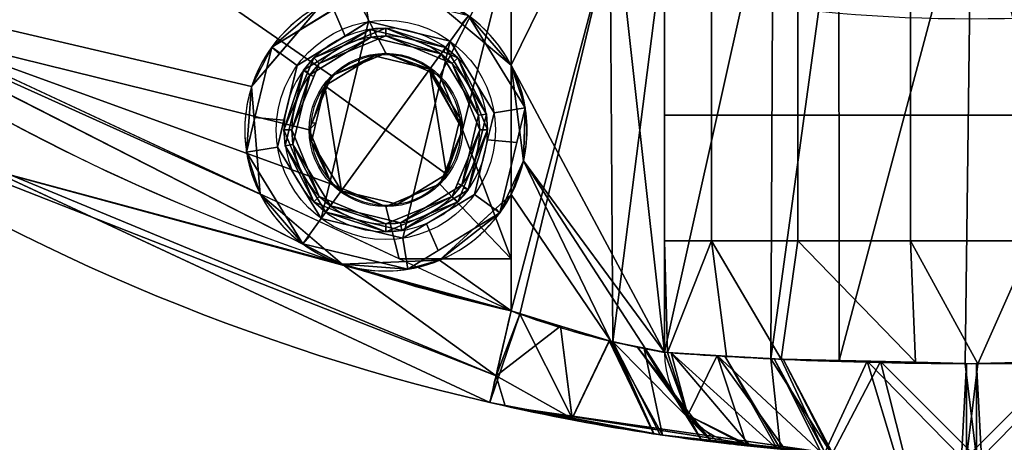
# Model space of a CAD drawing. Header units: millimetres. Extents: x -115 to 115, y -168 to 68.
# Tile 32 of 256: x -30 to 1, y -68 to -54. Entities that reach past the tile are written whole.
import ezdxf

# ---------------------------------------------------------------- set-up
doc = ezdxf.new("R2010")
doc.units = ezdxf.units.MM
doc.layers.add('100', color=7, linetype='Continuous', true_color=0xffffff)

msp = doc.modelspace()

# ---------------------------------------------------------------- linework, layer by layer
at = {"layer": '100', "color": 163, "linetype": 'Continuous'}
for p, q in [((-14.697, -55.475, 97), (-14.697, -49.039, 97)), ((-9.798, -49.039, 101), (-9.798, -64.637, 101)), ((-14.697, -51.356, 81), (-14.697, -63.317, 81)), ((-9.798, -64.637, 77), (-9.798, -51.356, 77)), ((-14.697, -63.317, 97), (-14.697, -59.603, 97))]:
    msp.add_line(p, q, dxfattribs=at)
at = {"layer": '100', "color": 163, "linetype": 'Continuous', "extrusion": (0, 0, -1)}
for centre, radius in [((18.696, -57.539, -102), 4.5), ((18.696, -57.539, -97), 3.25), ((18.696, -57.539, -89), 3.25), ((18.696, -57.539, -89), 3), ((18.696, -57.539, -97), 3), ((18.696, -57.539, -81), 2.4)]:
    msp.add_circle(centre, radius, dxfattribs=at)
at = {"layer": '100', "color": 163, "linetype": 'Continuous'}
for centre, radius in [((-18.696, -57.539, 103), 3.5), ((-18.696, -57.539, 81), 2.446), ((-18.696, -57.539, 81.046), 2.446)]:
    msp.add_circle(centre, radius, dxfattribs=at)
at = {"layer": '100', "color": 163, "linetype": 'Continuous', "extrusion": (0, 0, -1)}
for centre, radius, start, end in [((0, 0, -94), 68, 283.06797, 256.93203), ((0, 0, -81), 65, 283.06797, 256.93203), ((0, -4, 10), 50, 250.5023, 289.4977)]:
    msp.add_arc(centre, radius, start, end, dxfattribs=at)
at = {"layer": '100', "color": 163, "linetype": 'Continuous'}
for centre, radius, start, end in [((0, 0, 84), 68, 283.06797, 256.93203), ((0, 0, 97), 65, 216, 252), ((-18.696, -57.539, 97), 4.5, 27.3052, 252), ((-18.696, -57.539, 97), 4.5, 252, 332.6948), ((0, 0, 97), 65, 252, 256.93203)]:
    msp.add_arc(centre, radius, start, end, dxfattribs=at)
at = {"layer": '100', "color": 163, "linetype": 'Continuous', "extrusion": (0.974103, -0.226107, 0)}
for centre, start, end in [((-65, 84), 180, 270), ((-65, 94), 90, 180)]:
    msp.add_arc(centre, 3, start, end, dxfattribs=at)
at = {"layer": '100', "color": 163, "linetype": 'Continuous', "extrusion": (-0.199955, 0.021217, 0.979575)}
msp.add_arc((65, 15.604, 76.015), 3, 275.9341, 360, dxfattribs=at)
at = {"layer": '100', "color": 163, "linetype": 'Continuous', "extrusion": (0.199955, -0.021217, 0.979575)}
msp.add_arc((-65, 20.188, 98.349), 3, 95.9341, 180, dxfattribs=at)
at = {"layer": '100', "color": 163, "linetype": 'Continuous'}
msp.add_open_spline([(-14.697, -55.475, 97), (-14.533, -55.792, 97), (-14.281, -56.467, 97.013), (-14.151, -57.539, 97.032), (-14.281, -58.611, 97.013), (-14.533, -59.285, 97), (-14.697, -59.603, 97)], degree=3, dxfattribs=at)
for points, knots in [([(-14.697, -63.317, 97), (-13.592, -63.727, 97), (-12.484, -64.052, 97.37), (-10.677, -64.489, 98.811), (-10.034, -64.597, 99.845), (-9.798, -64.637, 101)], [0, 0, 0, 0, 0.5, 0.5, 1, 1, 1, 1]), ([(-9.798, -64.637, 77), (-10.034, -64.597, 78.154), (-10.678, -64.489, 79.19), (-12.479, -64.053, 80.627), (-13.593, -63.727, 81), (-14.697, -63.317, 81)], [0, 0, 0, 0, 0.5, 0.5, 1, 1, 1, 1]), ([(9.798, -64.637, 77), (9.337, -64.671, 74.742), (8.106, -64.764, 72.709), (4.544, -64.934, 69.8), (2.298, -65, 69), (-2.297, -65, 69), (-4.549, -64.934, 69.804), (-8.1, -64.764, 72.704), (-9.337, -64.671, 74.742), (-9.798, -64.637, 77)], [0, 0, 0, 0, 0.25, 0.25, 0.5, 0.5, 0.75, 0.75, 1, 1, 1, 1]), ([(-9.798, -64.637, 101), (-9.337, -64.671, 103.258), (-8.106, -64.764, 105.291), (-4.544, -64.934, 108.2), (-2.298, -65, 109), (2.297, -65, 109), (4.549, -64.934, 108.196), (8.1, -64.764, 105.296), (9.337, -64.671, 103.258), (9.798, -64.637, 101)], [0, 0, 0, 0, 0.25, 0.25, 0.5, 0.5, 0.75, 0.75, 1, 1, 1, 1]), ([(-15.375, -66.239, 84), (-13.516, -66.671, 84), (-11.676, -67.007, 83.407), (-8.671, -67.462, 81.127), (-7.574, -67.578, 79.47), (-7.175, -67.62, 77.6)], [0, 0, 0, 0, 0.5, 0.5, 1, 1, 1, 1]), ([(-7.175, -67.62, 100.4), (-7.574, -67.578, 98.533), (-8.67, -67.462, 96.874), (-11.669, -67.008, 94.597), (-13.518, -66.67, 94), (-15.375, -66.239, 94)], [0, 0, 0, 0, 0.5, 0.5, 1, 1, 1, 1])]:
    msp.add_open_spline(points, degree=3, knots=knots, dxfattribs=at)
for points in [[(-38.206, -52.586, 97), (-22.978, -56.157, 97), (-20.751, -53.536, 97), (-35.412, -36.735, 97)], [(-33.821, -46.55, 81), (-23.144, -46.55, 81), (-18.696, -55.093, 81), (-20.425, -55.81, 81)], [(-20.425, -55.81, 81), (-21.141, -57.539, 81), (-33.821, -54.403, 81), (-33.821, -46.55, 81)], [(-16.966, -55.81, 81), (-18.696, -55.093, 81), (-23.144, -46.55, 81), (-14.697, -51.356, 81)], [(-17.323, -53.253, 97), (-14.697, -55.475, 97), (-14.697, -49.039, 97)], [(-9.798, -64.637, 101), (-11.535, -49.039, 98.127), (-14.697, -55.475, 97)], [(-11.535, -49.039, 98.127), (-14.697, -49.039, 97), (-14.697, -55.475, 97)], [(-9.798, -64.637, 101), (-9.798, -49.039, 101), (-11.535, -49.039, 98.127)], [(-6.325, -49.039, 106.746), (-9.798, -49.039, 101), (-9.798, -64.637, 101)], [(-9.798, -64.637, 101), (-6.405, -64.845, 106.679), (-6.325, -49.039, 106.746)], [(-4.235, -49.039, 107.491), (-6.325, -49.039, 106.746), (-6.405, -64.845, 106.679)], [(-6.405, -64.845, 106.679), (-4.227, -64.899, 107.493), (-4.235, -49.039, 107.491)], [(0, -49.039, 109), (-4.235, -49.039, 107.491), (-4.227, -64.899, 107.493)], [(-4.227, -64.899, 107.493), (-0.201, -65, 108.998), (0, -49.039, 109)], [(0, -49.039, 109), (-0.201, -65, 108.998), (4.264, -64.901, 107.536)], [(4.264, -64.901, 107.536), (4.235, -49.039, 107.491), (0, -49.039, 109)], [(-16.25, -57.539, 81), (-16.966, -55.81, 81), (-14.697, -51.356, 81)], [(-14.697, -51.356, 81), (-14.697, -61.651, 81), (-16.25, -57.539, 81)], [(-11.535, -51.356, 79.873), (-14.415, -63.42, 80.992), (-14.697, -63.317, 81)], [(-14.697, -63.317, 81), (-14.697, -51.356, 81), (-11.535, -51.356, 79.873)], [(-11.535, -51.356, 79.873), (-11.448, -64.302, 79.801), (-14.415, -63.42, 80.992)], [(-11.448, -64.302, 79.801), (-11.535, -51.356, 79.873), (-9.798, -51.356, 77)], [(-9.798, -51.356, 77), (-9.798, -64.637, 77), (-11.448, -64.302, 79.801)], [(-38.206, -52.586, 97), (-20.086, -61.819, 97), (-22.703, -59.586, 97)], [(-22.703, -59.586, 97), (-22.978, -56.157, 97), (-38.206, -52.586, 97)], [(-22.336, -54.894, 102), (-19.399, -53.094, 102), (-20.751, -53.536, 97)], [(-19.399, -53.094, 102), (-20.367, -53.687, 102), (-19.996, -54.543, 103), (-19.243, -54.082, 103)], [(-19.243, -54.082, 103), (-16.638, -54.707, 103), (-16.05, -53.898, 102), (-19.399, -53.094, 102)], [(-8.295, -53.054, 73.415), (-8.295, -57.068, 73.415), (-9.798, -57.068, 77), (-9.798, -53.054, 77)], [(-5.538, -53.054, 70.673), (-5.538, -57.068, 70.673), (-8.295, -57.068, 73.415), (-8.295, -53.054, 73.415)], [(-1.944, -53.054, 69.191), (-1.944, -57.068, 69.191), (-5.538, -57.068, 70.673), (-5.538, -53.054, 70.673)], [(1.944, -53.054, 69.191), (1.944, -57.068, 69.191), (-1.944, -57.068, 69.191), (-1.944, -53.054, 69.191)], [(-16.05, -53.898, 102), (-16.263, -54.15, 97), (-17.323, -53.253, 97)], [(-20.751, -53.536, 97), (-22.086, -55.107, 97), (-22.336, -54.894, 102)], [(-21.527, -55.482, 103), (-19.996, -54.543, 103), (-20.367, -53.687, 102), (-22.336, -54.894, 102)], [(-14.251, -56.835, 102), (-16.05, -53.898, 102), (-16.638, -54.707, 103), (-15.239, -56.991, 103)], [(-14.697, -55.475, 97), (-16.263, -54.15, 97), (-16.05, -53.898, 102)], [(-16.05, -53.898, 102), (-14.251, -56.835, 102), (-14.697, -55.475, 97)], [(-19.243, -54.082, 103), (-21.527, -55.482, 103), (-22.152, -58.086, 103), (-20.753, -60.37, 103)], [(-19.204, -54.329, 97), (-21.325, -55.629, 97), (-20.994, -55.241, 89)], [(-21.325, -55.629, 97), (-19.204, -54.329, 97), (-19.165, -54.576, 97), (-21.123, -55.776, 97)], [(-20.994, -55.241, 89), (-18.696, -54.289, 89), (-19.204, -54.329, 97)], [(-20.817, -55.418, 89), (-18.696, -54.539, 89), (-18.696, -54.289, 89), (-20.994, -55.241, 89)], [(-20.753, -60.37, 103), (-16.638, -54.707, 103), (-19.243, -54.082, 103)], [(-16.785, -54.91, 97), (-19.204, -54.329, 97), (-18.696, -54.289, 89)], [(-16.932, -55.112, 97), (-19.165, -54.576, 97), (-19.204, -54.329, 97), (-16.785, -54.91, 97)], [(-18.696, -54.289, 89), (-16.846, -55.055, 89), (-16.785, -54.91, 97)], [(-16.397, -55.241, 89), (-18.696, -54.289, 89), (-18.696, -54.539, 89), (-16.574, -55.418, 89)], [(-33.821, -54.403, 81), (-21.141, -57.539, 81), (-20.425, -59.268, 81)], [(-20.425, -59.268, 81), (-18.696, -59.984, 81), (-18.271, -61.651, 81), (-33.821, -54.403, 81)], [(-20.817, -55.418, 89), (-21.123, -55.776, 97), (-19.165, -54.576, 97)], [(-19.165, -54.576, 97), (-18.696, -54.539, 89), (-20.817, -55.418, 89)], [(-18.696, -54.539, 89), (-19.165, -54.576, 97), (-16.932, -55.112, 97)], [(-16.932, -55.112, 97), (-16.988, -55.246, 89), (-18.696, -54.539, 89)], [(-15.375, -66.239, 94), (-39.878, -54.817, 94), (-39.878, -54.817, 84), (-15.375, -66.239, 84)], [(-23.14, -58.243, 102), (-22.336, -54.894, 102), (-22.978, -56.157, 97)], [(-22.336, -54.894, 102), (-22.086, -55.107, 97), (-22.978, -56.157, 97)], [(-22.336, -54.894, 102), (-22.875, -57.14, 102), (-21.946, -57.228, 103), (-21.527, -55.482, 103)], [(-16.638, -54.707, 103), (-20.753, -60.37, 103), (-18.148, -60.996, 103)], [(-18.148, -60.996, 103), (-15.864, -59.596, 103), (-15.239, -56.991, 103), (-16.638, -54.707, 103)], [(-16.785, -54.91, 97), (-15.486, -57.031, 97), (-15.732, -57.07, 97), (-16.932, -55.112, 97)], [(-16.785, -54.91, 97), (-16.846, -55.055, 89), (-16.397, -55.241, 89)], [(-15.486, -57.031, 97), (-16.785, -54.91, 97), (-16.397, -55.241, 89)], [(-20.994, -55.241, 89), (-21.946, -57.539, 89), (-21.696, -57.539, 89), (-20.817, -55.418, 89)], [(-21.325, -55.629, 97), (-21.179, -55.689, 89), (-20.994, -55.241, 89)], [(-19.071, -55.168, 81), (-20.637, -56.128, 81), (-20.425, -55.81, 81.046)], [(-16.754, -58.95, 81), (-20.637, -56.128, 81), (-19.071, -55.168, 81), (-17.285, -55.597, 81)], [(-20.425, -55.81, 81.046), (-18.696, -55.093, 81.046), (-19.071, -55.168, 81)], [(-18.696, -55.093, 81.046), (-19.383, -55.378, 81.046), (-19.383, -55.378, 81), (-18.696, -55.093, 81)], [(-17.285, -55.597, 81), (-19.071, -55.168, 81), (-18.696, -55.093, 81.046)], [(-18.696, -55.093, 81.046), (-17.303, -55.67, 81.046), (-17.285, -55.597, 81)], [(-16.966, -55.81, 81.046), (-18.696, -55.093, 81.046), (-18.696, -55.093, 81), (-16.966, -55.81, 81)], [(-16.574, -55.418, 89), (-16.988, -55.246, 89), (-16.932, -55.112, 97)], [(-16.574, -55.418, 89), (-16.932, -55.112, 97), (-15.732, -57.07, 97)], [(-16.574, -55.418, 89), (-15.696, -57.539, 89), (-15.446, -57.539, 89), (-16.397, -55.241, 89)], [(-16.397, -55.241, 89), (-15.446, -57.539, 89), (-15.486, -57.031, 97)], [(-33.318, -58.268, 81.879), (-31.768, -55.359, 81), (-14.697, -63.317, 81)], [(-21.325, -55.629, 97), (-21.906, -58.047, 97), (-21.946, -57.539, 89)], [(-21.946, -57.539, 89), (-21.179, -55.689, 89), (-21.325, -55.629, 97)], [(-21.123, -55.776, 97), (-21.659, -58.008, 97), (-21.906, -58.047, 97), (-21.325, -55.629, 97)], [(-20.817, -55.418, 89), (-20.988, -55.831, 89), (-21.123, -55.776, 97)], [(-20.425, -55.81, 81), (-19.383, -55.378, 81), (-19.383, -55.378, 81.046), (-20.425, -55.81, 81.046)], [(-16.25, -57.539, 81.046), (-17.285, -55.597, 81), (-17.303, -55.67, 81.046)], [(-16.325, -57.163, 81), (-17.285, -55.597, 81), (-16.25, -57.539, 81.046)], [(-17.285, -55.597, 81), (-16.325, -57.163, 81), (-16.754, -58.95, 81)], [(-15.732, -57.07, 97), (-15.696, -57.539, 89), (-16.574, -55.418, 89)], [(-14.303, -58.525, 97.016), (-14.697, -55.475, 97), (-14.251, -56.835, 102)], [(-14.697, -55.475, 97), (-14.303, -58.525, 97.016), (-9.798, -64.637, 101)], [(-20.086, -61.819, 97), (-31.936, -55.781, 97), (-33.318, -58.268, 96.121)], [(-21.123, -55.776, 97), (-20.988, -55.831, 89), (-21.696, -57.539, 89)], [(-21.696, -57.539, 89), (-21.659, -58.008, 97), (-21.123, -55.776, 97)], [(-20.425, -55.81, 81.046), (-21.141, -57.539, 81.046), (-21.141, -57.539, 81), (-20.425, -55.81, 81)], [(-21.049, -57.316, 81.046), (-20.425, -55.81, 81.046), (-20.637, -56.128, 81)], [(-17.303, -55.67, 81.046), (-16.966, -55.81, 81.046), (-16.25, -57.539, 81.046)], [(-16.966, -55.81, 81), (-16.535, -56.852, 81), (-16.535, -56.852, 81.046), (-16.966, -55.81, 81.046)], [(-22.978, -56.157, 97), (-22.703, -59.586, 97), (-23.14, -58.243, 102)], [(-20.106, -59.481, 81), (-21.066, -57.914, 81), (-20.637, -56.128, 81)], [(-20.637, -56.128, 81), (-20.925, -57.326, 81), (-21.049, -57.316, 81.046)], [(-20.637, -56.128, 81), (-16.754, -58.95, 81), (-18.32, -59.909, 81), (-20.106, -59.481, 81)], [(-16.25, -57.539, 81.046), (-16.535, -56.852, 81.046), (-16.535, -56.852, 81), (-16.25, -57.539, 81)], [(-15.239, -56.991, 103), (-15.445, -57.85, 103), (-14.516, -57.938, 102), (-14.251, -56.835, 102)], [(-14.251, -56.835, 102), (-15.055, -60.184, 102), (-14.303, -58.525, 97.016)], [(-22.152, -58.086, 103), (-21.946, -57.228, 103), (-22.875, -57.14, 102), (-23.14, -58.243, 102)], [(-16.25, -57.539, 81.046), (-16.754, -58.95, 81), (-16.325, -57.163, 81)], [(-16.268, -59.302, 97), (-15.732, -57.07, 97), (-15.486, -57.031, 97), (-16.066, -59.449, 97)], [(-15.696, -57.539, 89), (-15.732, -57.07, 97), (-16.268, -59.302, 97)], [(-16.066, -59.449, 97), (-15.486, -57.031, 97), (-15.446, -57.539, 89)], [(-8.295, -57.068, 73.415), (-8.295, -61.083, 73.415), (-9.798, -61.083, 77), (-9.798, -57.068, 77)], [(-5.538, -57.068, 70.673), (-5.538, -61.083, 70.673), (-8.295, -61.083, 73.415), (-8.295, -57.068, 73.415)], [(-1.944, -57.068, 69.191), (-1.944, -61.083, 69.191), (-5.538, -61.083, 70.673), (-5.538, -57.068, 70.673)], [(1.944, -57.068, 69.191), (1.944, -61.083, 69.191), (-1.944, -61.083, 69.191), (-1.944, -57.068, 69.191)], [(-21.141, -57.539, 81.046), (-21.049, -57.316, 81.046), (-20.925, -57.326, 81)], [(-21.141, -57.539, 81.046), (-20.925, -57.326, 81), (-21.066, -57.914, 81)], [(-20.994, -59.837, 89), (-21.946, -57.539, 89), (-21.906, -58.047, 97)], [(-20.817, -59.66, 89), (-21.696, -57.539, 89), (-21.946, -57.539, 89), (-20.994, -59.837, 89)], [(-21.659, -58.008, 97), (-21.696, -57.539, 89), (-20.817, -59.66, 89)], [(-21.066, -57.914, 81), (-20.425, -59.268, 81.046), (-21.141, -57.539, 81.046)], [(-21.141, -57.539, 81.046), (-20.856, -58.226, 81.046), (-20.856, -58.226, 81), (-21.141, -57.539, 81)], [(-16.754, -58.95, 81), (-16.25, -57.539, 81.046), (-16.966, -59.268, 81.046)], [(-16.966, -59.268, 81), (-16.25, -57.539, 81), (-14.697, -61.651, 81)], [(-16.25, -57.539, 81), (-16.966, -59.268, 81), (-16.966, -59.268, 81.046), (-16.25, -57.539, 81.046)], [(-16.397, -59.837, 89), (-15.446, -57.539, 89), (-15.696, -57.539, 89), (-16.574, -59.66, 89)], [(-16.268, -59.302, 97), (-16.403, -59.247, 89), (-15.696, -57.539, 89)], [(-15.446, -57.539, 89), (-16.212, -59.389, 89), (-16.066, -59.449, 97)], [(-33.234, -57.915, 84), (-33.318, -58.268, 81.879), (-15.177, -65.383, 81.879)], [(-15.177, -65.383, 96.121), (-33.318, -58.268, 96.121), (-33.234, -57.915, 94)], [(-15.177, -65.383, 81.879), (-15.375, -66.239, 84), (-33.234, -57.915, 84)], [(-33.234, -57.915, 94), (-15.375, -66.239, 94), (-15.177, -65.383, 96.121)], [(-23.14, -58.243, 102), (-21.341, -61.179, 102), (-20.753, -60.37, 103), (-22.152, -58.086, 103)], [(-20.606, -60.168, 97), (-21.906, -58.047, 97), (-21.659, -58.008, 97), (-20.459, -59.966, 97)], [(-21.906, -58.047, 97), (-20.606, -60.168, 97), (-20.994, -59.837, 89)], [(-20.817, -59.66, 89), (-20.459, -59.966, 97), (-21.659, -58.008, 97)], [(-20.425, -59.268, 81.046), (-21.066, -57.914, 81), (-20.106, -59.481, 81)], [(-15.055, -60.184, 102), (-14.516, -57.938, 102), (-15.445, -57.85, 103), (-15.864, -59.596, 103)], [(-14.697, -63.317, 81), (-15.177, -65.383, 81.879), (-33.318, -58.268, 81.879)], [(-33.318, -58.268, 96.121), (-15.177, -65.383, 96.121), (-20.086, -61.819, 97)], [(-21.341, -61.179, 102), (-23.14, -58.243, 102), (-22.703, -59.586, 97)], [(-20.425, -59.268, 81), (-20.856, -58.226, 81), (-20.856, -58.226, 81.046), (-20.425, -59.268, 81.046)], [(-14.697, -59.603, 97), (-14.303, -58.525, 97.016), (-15.055, -60.184, 102)], [(-11.515, -64.286, 98.143), (-14.303, -58.525, 97.016), (-14.697, -59.603, 97)], [(-11.515, -64.286, 98.143), (-10.41, -64.526, 99.426), (-14.303, -58.525, 97.016)], [(-10.41, -64.526, 99.426), (-9.798, -64.637, 101), (-14.303, -58.525, 97.016)], [(-16.966, -59.268, 81.046), (-17.804, -59.593, 81), (-16.754, -58.95, 81)], [(-20.106, -59.481, 81), (-18.696, -59.984, 81.046), (-20.425, -59.268, 81.046)], [(-18.696, -59.984, 81), (-20.425, -59.268, 81), (-20.425, -59.268, 81.046), (-18.696, -59.984, 81.046)], [(-14.697, -61.651, 81), (-18.271, -61.651, 81), (-18.696, -59.984, 81), (-16.966, -59.268, 81)], [(-16.574, -59.66, 89), (-16.268, -59.302, 97), (-18.226, -60.502, 97)], [(-16.066, -59.449, 97), (-18.187, -60.749, 97), (-18.226, -60.502, 97), (-16.268, -59.302, 97)], [(-16.966, -59.268, 81), (-18.008, -59.7, 81), (-18.008, -59.7, 81.046), (-16.966, -59.268, 81.046)], [(-16.966, -59.268, 81.046), (-17.772, -59.602, 81.046), (-17.804, -59.593, 81)], [(-16.574, -59.66, 89), (-16.403, -59.247, 89), (-16.268, -59.302, 97)], [(-16.066, -59.449, 97), (-16.212, -59.389, 89), (-16.397, -59.837, 89)], [(-22.703, -59.586, 97), (-21.128, -60.93, 97), (-21.341, -61.179, 102)], [(-20.994, -59.837, 89), (-18.696, -60.789, 89), (-18.696, -60.539, 89), (-20.817, -59.66, 89)], [(-20.817, -59.66, 89), (-20.403, -59.832, 89), (-20.459, -59.966, 97)], [(-18.696, -59.984, 81.046), (-20.106, -59.481, 81), (-18.32, -59.909, 81)], [(-18.32, -59.909, 81), (-17.772, -59.602, 81.046), (-18.696, -59.984, 81.046)], [(-16.574, -59.66, 89), (-18.696, -60.539, 89), (-18.696, -60.789, 89), (-16.397, -59.837, 89)], [(-18.226, -60.502, 97), (-18.696, -60.539, 89), (-16.574, -59.66, 89)], [(-18.696, -59.984, 81.046), (-18.008, -59.7, 81.046), (-18.008, -59.7, 81), (-18.696, -59.984, 81)], [(-18.32, -59.909, 81), (-17.804, -59.593, 81), (-17.772, -59.602, 81.046)], [(-18.187, -60.749, 97), (-16.066, -59.449, 97), (-16.397, -59.837, 89)], [(-15.864, -59.596, 103), (-17.396, -60.535, 103), (-17.024, -61.391, 102), (-15.055, -60.184, 102)], [(-14.697, -63.317, 97), (-14.697, -59.603, 97), (-16.985, -61.701, 97)], [(-15.055, -60.184, 102), (-15.181, -60.047, 97), (-14.697, -59.603, 97)], [(-14.697, -59.603, 97), (-14.697, -63.317, 97), (-11.515, -64.286, 98.143)], [(-20.606, -60.168, 97), (-20.546, -60.023, 89), (-20.994, -59.837, 89)], [(-18.187, -60.749, 97), (-20.606, -60.168, 97), (-20.459, -59.966, 97), (-18.226, -60.502, 97)], [(-18.696, -60.789, 89), (-20.546, -60.023, 89), (-20.606, -60.168, 97)], [(-20.459, -59.966, 97), (-20.403, -59.832, 89), (-18.696, -60.539, 89)], [(-18.696, -60.539, 89), (-18.226, -60.502, 97), (-20.459, -59.966, 97)], [(-16.397, -59.837, 89), (-18.696, -60.789, 89), (-18.187, -60.749, 97)], [(-20.606, -60.168, 97), (-18.187, -60.749, 97), (-18.696, -60.789, 89)], [(-15.055, -60.184, 102), (-17.992, -61.984, 102), (-16.985, -61.701, 97)], [(-16.985, -61.701, 97), (-15.181, -60.047, 97), (-15.055, -60.184, 102)], [(-18.148, -60.996, 103), (-20.753, -60.37, 103), (-21.341, -61.179, 102), (-17.992, -61.984, 102)], [(-17.992, -61.984, 102), (-17.024, -61.391, 102), (-17.396, -60.535, 103), (-18.148, -60.996, 103)], [(-21.341, -61.179, 102), (-21.128, -60.93, 97), (-20.086, -61.819, 97)], [(-17.992, -61.984, 102), (-21.341, -61.179, 102), (-20.086, -61.819, 97)], [(-9.706, -64.644, 76.593), (-9.798, -61.083, 77), (-8.295, -61.083, 73.415)], [(-9.706, -64.644, 76.593), (-9.798, -64.637, 77), (-9.798, -61.083, 77)], [(-8.295, -61.083, 73.415), (-7.824, -64.756, 73.723), (-9.706, -64.644, 76.593)], [(-8.295, -61.083, 73.415), (-5.538, -61.083, 70.673), (-6.075, -64.861, 71.057)], [(-6.075, -64.861, 71.057), (-7.824, -64.756, 73.723), (-8.295, -61.083, 73.415)], [(-1.792, -64.956, 69.655), (-6.075, -64.861, 71.057), (-5.538, -61.083, 70.673)], [(-5.538, -61.083, 70.673), (-1.944, -61.083, 69.191), (-1.792, -64.956, 69.655)], [(-1.944, -61.083, 69.191), (1.944, -61.083, 69.191), (0.201, -65, 69.002)], [(0.201, -65, 69.002), (-1.792, -64.956, 69.655), (-1.944, -61.083, 69.191)], [(1.944, -61.083, 69.191), (1.792, -64.96, 69.597), (0.201, -65, 69.002)], [(-20.086, -61.819, 97), (-16.985, -61.701, 97), (-17.992, -61.984, 102)], [(-16.985, -61.701, 97), (-20.086, -61.819, 97), (-14.697, -63.317, 97)], [(-15.177, -65.383, 96.121), (-14.697, -63.317, 97), (-20.086, -61.819, 97)], [(-18.271, -61.651, 81), (-14.697, -61.651, 81), (-14.697, -63.317, 81)], [(-12.75, -66.737, 83.073), (-15.375, -66.239, 84), (-14.415, -63.42, 80.992)], [(-14.415, -63.42, 80.992), (-15.375, -66.239, 84), (-15.177, -65.383, 81.879)], [(-15.177, -65.383, 81.879), (-14.697, -63.317, 81), (-14.415, -63.42, 80.992)], [(-13.117, -63.798, 97.568), (-14.697, -63.317, 97), (-15.177, -65.383, 96.121)], [(-14.415, -63.42, 80.992), (-13.117, -63.806, 80.471), (-12.75, -66.737, 83.073)], [(-15.177, -65.383, 96.121), (-12.742, -66.748, 94.854), (-13.117, -63.798, 97.568)], [(-11.557, -64.273, 98.128), (-13.117, -63.798, 97.568), (-12.742, -66.748, 94.854)], [(-12.75, -66.737, 83.073), (-13.117, -63.806, 80.471), (-11.566, -64.267, 79.848)], [(-11.566, -64.267, 79.848), (-10.135, -67.232, 82.15), (-12.75, -66.737, 83.073)], [(-12.742, -66.748, 94.854), (-10.145, -67.229, 95.869), (-11.557, -64.273, 98.128)], [(-10.135, -67.232, 82.15), (-11.566, -64.267, 79.848), (-11.448, -64.302, 79.801)], [(-11.515, -64.286, 98.143), (-11.557, -64.273, 98.128), (-10.145, -67.229, 95.869)], [(-11.515, -64.286, 98.143), (-10.145, -67.229, 95.869), (-9.865, -67.281, 95.979)], [(-10.448, -64.518, 99.383), (-11.515, -64.286, 98.143), (-9.865, -67.281, 95.979)], [(-8.29, -67.49, 80.164), (-9.936, -67.27, 82.08), (-11.448, -64.302, 79.801)], [(-11.448, -64.302, 79.801), (-10.671, -64.46, 78.481), (-8.29, -67.49, 80.164)], [(-9.936, -67.27, 82.08), (-10.135, -67.232, 82.15), (-11.448, -64.302, 79.801)], [(-10.671, -64.46, 78.481), (-9.798, -64.637, 77), (-9.05, -66.645, 77.196)], [(-9.05, -66.645, 77.196), (-8.29, -67.49, 80.164), (-10.671, -64.46, 78.481)], [(-9.865, -67.281, 95.979), (-8.617, -67.438, 98.029), (-10.448, -64.518, 99.383)], [(-10.41, -64.526, 99.426), (-10.448, -64.518, 99.383), (-8.617, -67.438, 98.029)], [(-10.41, -64.526, 99.426), (-8.617, -67.438, 98.029), (-9.05, -66.645, 100.804)], [(-9.05, -66.645, 100.804), (-9.798, -64.637, 101), (-10.41, -64.526, 99.426)], [(-9.05, -66.645, 77.196), (-9.798, -64.637, 77), (-9.706, -64.644, 76.593)], [(-9.586, -64.65, 101.355), (-9.798, -64.637, 101), (-9.05, -66.645, 100.804)], [(-9.706, -64.644, 76.593), (-8.122, -64.739, 74.177), (-9.05, -66.645, 77.196)], [(-9.586, -64.65, 101.355), (-7.059, -67.632, 100.678), (-6.201, -67.717, 102.724)], [(-6.201, -67.717, 102.724), (-7.874, -64.755, 104.221), (-9.586, -64.65, 101.355)], [(-7.059, -67.632, 100.678), (-9.586, -64.65, 101.355), (-9.05, -66.645, 100.804)], [(-7.175, -67.62, 77.6), (-9.05, -66.645, 77.196), (-8.122, -64.739, 74.177)], [(-8.122, -64.739, 74.177), (-5.96, -67.728, 75.612), (-7.175, -67.62, 77.6)], [(-8.122, -64.739, 74.177), (-6.298, -64.847, 71.397), (-4.8, -67.83, 73.714)], [(-4.8, -67.83, 73.714), (-5.96, -67.728, 75.612), (-8.122, -64.739, 74.177)], [(-6.405, -64.845, 106.679), (-7.874, -64.755, 104.221), (-6.095, -67.725, 102.835)], [(-6.201, -67.717, 102.724), (-6.095, -67.725, 102.835), (-7.874, -64.755, 104.221)], [(-4.482, -67.852, 104.536), (-6.012, -64.855, 106.826), (-6.405, -64.845, 106.679)], [(-6.095, -67.725, 102.835), (-4.482, -67.852, 104.536), (-6.405, -64.845, 106.679)], [(-6.298, -64.847, 71.397), (-4.678, -67.835, 73.667), (-4.8, -67.83, 73.714)], [(-4.678, -67.835, 73.667), (-6.298, -64.847, 71.397), (-6.075, -64.861, 71.057)], [(-4.678, -67.835, 73.667), (-6.075, -64.861, 71.057), (-3.33, -64.922, 70.158)], [(-2.909, -64.932, 107.986), (-6.012, -64.855, 106.826), (-4.432, -67.854, 104.551)], [(-4.482, -67.852, 104.536), (-4.432, -67.854, 104.551), (-6.012, -64.855, 106.826)], [(-3.33, -64.922, 70.158), (-2.424, -67.92, 72.809), (-4.678, -67.835, 73.667)], [(-4.432, -67.854, 104.551), (-2.148, -67.924, 105.244), (-2.909, -64.932, 107.986)], [(-3.33, -64.922, 70.158), (-0.163, -64.992, 69.121), (-0.32, -67.999, 72.007)], [(-0.32, -67.999, 72.007), (-2.424, -67.92, 72.809), (-3.33, -64.922, 70.158)], [(-2.909, -64.932, 107.986), (-2.148, -67.924, 105.244), (0.164, -67.994, 105.946)], [(0.164, -67.994, 105.946), (-0.201, -65, 108.998), (-2.909, -64.932, 107.986)], [(-0.163, -64.992, 69.121), (-0.164, -67.994, 72.054), (-0.32, -67.999, 72.007)], [(0.164, -67.994, 105.946), (0.163, -64.992, 108.879), (-0.201, -65, 108.998)], [(2.909, -64.932, 70.014), (2.148, -67.924, 72.756), (-0.164, -67.994, 72.054)], [(-0.164, -67.994, 72.054), (0.201, -65, 69.002), (2.909, -64.932, 70.014)], [(-0.164, -67.994, 72.054), (-0.163, -64.992, 69.121), (0.201, -65, 69.002)], [(3.33, -64.922, 107.842), (0.163, -64.992, 108.879), (0.32, -67.999, 105.993)], [(0.163, -64.992, 108.879), (0.164, -67.994, 105.946), (0.32, -67.999, 105.993)], [(0.32, -67.999, 105.993), (2.424, -67.92, 105.191), (3.33, -64.922, 107.842)], [(-15.177, -65.383, 96.121), (-15.375, -66.239, 94), (-14.889, -66.35, 94.013)], [(-14.889, -66.35, 94.013), (-12.742, -66.748, 94.854), (-15.177, -65.383, 96.121)], [(-15.375, -66.239, 84), (-14.889, -66.35, 94.013), (-15.375, -66.239, 94)], [(-15.375, -66.239, 84), (-14.131, -66.475, 83.561), (-14.889, -66.35, 94.013)], [(-14.131, -66.475, 83.561), (-14.133, -66.49, 94.309), (-14.889, -66.35, 94.013)], [(-9.865, -67.281, 95.979), (-14.133, -66.49, 94.309), (-14.131, -66.475, 83.561)], [(-9.865, -67.281, 95.979), (-14.131, -66.475, 83.561), (-6, -67.735, 98.972)], [(-4.677, -67.839, 95.241), (-14.131, -66.475, 83.561), (-4.677, -67.839, 82.759)], [(-4.677, -67.839, 82.759), (-14.131, -66.475, 83.561), (-9.936, -67.27, 82.08)], [(-4.677, -67.839, 95.241), (-6, -67.735, 98.972), (-14.131, -66.475, 83.561)], [(-9.05, -66.645, 77.196), (-7.175, -67.62, 77.6), (-8.077, -67.519, 79.916)], [(-8.077, -67.519, 79.916), (-8.29, -67.49, 80.164), (-9.05, -66.645, 77.196)], [(-8.617, -67.438, 98.029), (-7.175, -67.62, 100.4), (-9.05, -66.645, 100.804)], [(-9.05, -66.645, 100.804), (-7.175, -67.62, 100.4), (-7.059, -67.632, 100.678)], [(-4.677, -67.839, 82.759), (-9.936, -67.27, 82.08), (-8.077, -67.519, 79.916)], [(-6, -67.735, 98.972), (-7.175, -67.62, 100.4), (-9.865, -67.281, 95.979)]]:
    msp.add_3dface(points, dxfattribs=at)

doc.saveas('drawing.dxf')
